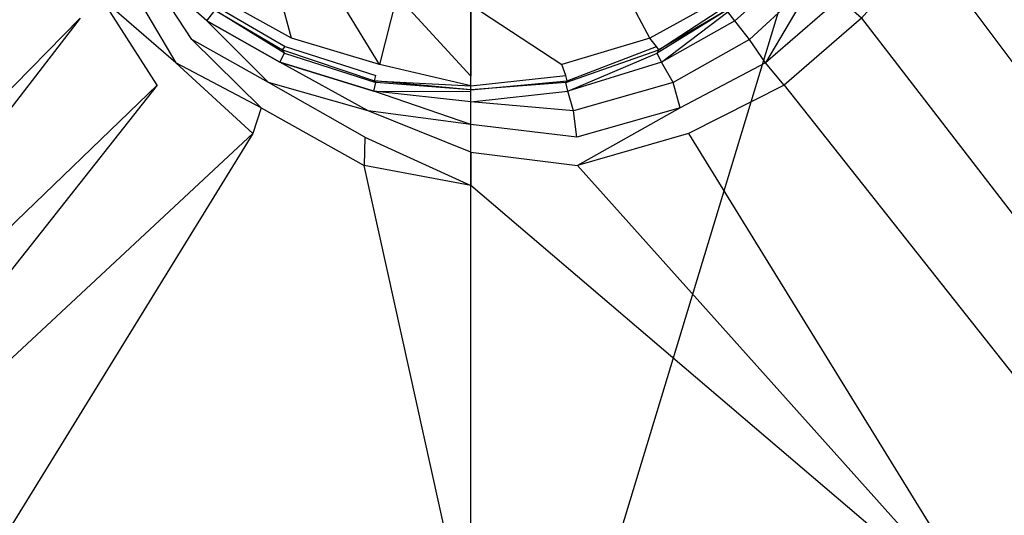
# Model space of a CAD drawing. Extents: x 0 to 1.2, y -0.8 to 0.
# Tile 4 of 17: x 0.5299 to 0.6829, y -0.5329 to -0.4559. Entities that reach past the tile are written whole.
import ezdxf

# ---------------------------------------------------------------- set-up
doc = ezdxf.new("R2010")
doc.units = 0
doc.layers.add('L1_WANNE_0_N_6229J3____REPLACEM', color=7, linetype='CONTINUOUS')

msp = doc.modelspace()

# ---------------------------------------------------------------- linework, layer by layer
at = {"layer": 'L1_WANNE_0_N_6229J3____REPLACEM', "color": 8}
for points, invisible_edges in [([(0.482167, -0.576368), (0.482159, -0.223679), (0.6, -0.187934), (0.482167, -0.576368)], 15), ([(0.482167, -0.576368), (0.6, -0.187934), (0.6, -0.612109), (0.482167, -0.576368)], 15), ([(0.717841, -0.223679), (0.6, -0.612109), (0.6, -0.187934), (0.717841, -0.223679)], 13), ([(0.6, -0.612109), (0.717841, -0.223679), (0.717833, -0.576368), (0.6, -0.612109)], 10), ([(0.753757, -0.480581, 0.030511), (0.683923, -0.40005, 0.028541), (0.681228, -0.415052, 0.028541), (0.753757, -0.480581, 0.030511)], 14), ([(0.75024, -0.510402, 0.030531), (0.681228, -0.415052, 0.028541), (0.677336, -0.430953, 0.028541), (0.75024, -0.510402, 0.030531)], 14), ([(0.753757, -0.480581, 0.030511), (0.681228, -0.415052, 0.028541), (0.75024, -0.510402, 0.030531), (0.753757, -0.480581, 0.030511)], 14), ([(0.744518, -0.52289, 0.030537), (0.677336, -0.430953, 0.028541), (0.670549, -0.444354, 0.028541), (0.744518, -0.52289, 0.030537)], 13), ([(0.677336, -0.430953, 0.028541), (0.744518, -0.52289, 0.030537), (0.75024, -0.510402, 0.030531), (0.677336, -0.430953, 0.028541)], 14), ([(0.529451, -0.444354, 0.028541), (0.463576, -0.532495, 0.030542), (0.539331, -0.455656, 0.028541), (0.529451, -0.444354, 0.028541)], 14), ([(0.572166, -0.458756, 0.016552), (0.568174, -0.443954, 0.008488), (0.561387, -0.452755, 0.016658), (0.572166, -0.458756, 0.016552)], 14), ([(0.577356, -0.448955, 0.008382), (0.568174, -0.443954, 0.008488), (0.572166, -0.458756, 0.016552), (0.577356, -0.448955, 0.008382)], 14), ([(0.631826, -0.443954, 0.008488), (0.622644, -0.448955, 0.008382), (0.627834, -0.458756, 0.016552), (0.631826, -0.443954, 0.008488)], 14), ([(0.638613, -0.452755, 0.016658), (0.631826, -0.443954, 0.008488), (0.627834, -0.458756, 0.016552), (0.638613, -0.452755, 0.016658)], 14), ([(0.736424, -0.532495, 0.030542), (0.670549, -0.444354, 0.028541), (0.660669, -0.455656, 0.028541), (0.736424, -0.532495, 0.030542)], 13), ([(0.670549, -0.444354, 0.028541), (0.736424, -0.532495, 0.030542), (0.744518, -0.52289, 0.030537), (0.670549, -0.444354, 0.028541)], 14), ([(0.556697, -0.458956, 0.028435), (0.549012, -0.447155, 0.027056), (0.546517, -0.449555, 0.028329), (0.556697, -0.458956, 0.028435)], 14), ([(0.558992, -0.456056, 0.027268), (0.549012, -0.447155, 0.027056), (0.556697, -0.458956, 0.028435), (0.558992, -0.456056, 0.027268)], 14), ([(0.558992, -0.456056, 0.027268), (0.56009, -0.454655, 0.02366), (0.549012, -0.447155, 0.027056), (0.558992, -0.456056, 0.027268)], 14), ([(0.641008, -0.456056, 0.027268), (0.650988, -0.447155, 0.027056), (0.63991, -0.454655, 0.02366), (0.641008, -0.456056, 0.027268)], 14), ([(0.650988, -0.447155, 0.027056), (0.641008, -0.456056, 0.027268), (0.643303, -0.458956, 0.028435), (0.650988, -0.447155, 0.027056)], 14), ([(0.653483, -0.449555, 0.028329), (0.650988, -0.447155, 0.027056), (0.643303, -0.458956, 0.028435), (0.653483, -0.449555, 0.028329)], 14), ([(0.554202, -0.462556, 0.028541), (0.546517, -0.449555, 0.028329), (0.542724, -0.452555, 0.028435), (0.554202, -0.462556, 0.028541)], 13), ([(0.546517, -0.449555, 0.028329), (0.554202, -0.462556, 0.028541), (0.556697, -0.458956, 0.028435), (0.546517, -0.449555, 0.028329)], 14), ([(0.585839, -0.462856, 0.01634), (0.577356, -0.448955, 0.008382), (0.572166, -0.458756, 0.016552), (0.585839, -0.462856, 0.01634)], 14), ([(0.588534, -0.452155, 0.00817), (0.577356, -0.448955, 0.008382), (0.585839, -0.462856, 0.01634), (0.588534, -0.452155, 0.00817)], 14), ([(0.622644, -0.448955, 0.008382), (0.611466, -0.452155, 0.00817), (0.614161, -0.462856, 0.01634), (0.622644, -0.448955, 0.008382)], 14), ([(0.627834, -0.458756, 0.016552), (0.622644, -0.448955, 0.008382), (0.614161, -0.462856, 0.01634), (0.627834, -0.458756, 0.016552)], 14), ([(0.645798, -0.462556, 0.028541), (0.653483, -0.449555, 0.028329), (0.643303, -0.458956, 0.028435), (0.645798, -0.462556, 0.028541)], 13), ([(0.653483, -0.449555, 0.028329), (0.645798, -0.462556, 0.028541), (0.657276, -0.452555, 0.028435), (0.653483, -0.449555, 0.028329)], 14), ([(0.551307, -0.466057, 0.028541), (0.542724, -0.452555, 0.028435), (0.539331, -0.455656, 0.028541), (0.551307, -0.466057, 0.028541)], 14), ([(0.554202, -0.462556, 0.028541), (0.542724, -0.452555, 0.028435), (0.551307, -0.466057, 0.028541), (0.554202, -0.462556, 0.028541)], 14), ([(0.6, -0.464656, 0.016658), (0.588534, -0.452155, 0.00817), (0.585839, -0.462856, 0.01634), (0.6, -0.464656, 0.016658)], 13), ([(0.588534, -0.452155, 0.00817), (0.6, -0.464656, 0.016658), (0.6, -0.453555, 0.008382), (0.588534, -0.452155, 0.00817)], 14), ([(0.6, -0.453555, 0.008382), (0.614161, -0.462856, 0.01634), (0.611466, -0.452155, 0.00817), (0.6, -0.453555, 0.008382)], 14), ([(0.657276, -0.452555, 0.028435), (0.645798, -0.462556, 0.028541), (0.648693, -0.466057, 0.028541), (0.657276, -0.452555, 0.028435)], 14), ([(0.660669, -0.455656, 0.028541), (0.657276, -0.452555, 0.028435), (0.648693, -0.466057, 0.028541), (0.660669, -0.455656, 0.028541)], 14), ([(0.55999, -0.454255, 0.020477), (0.570769, -0.460556, 0.020477), (0.560389, -0.453755, 0.018355), (0.55999, -0.454255, 0.020477)], 14), ([(0.560389, -0.453755, 0.018355), (0.571168, -0.460056, 0.018249), (0.561387, -0.452755, 0.016658), (0.560389, -0.453755, 0.018355)], 14), ([(0.570769, -0.460556, 0.020477), (0.571168, -0.460056, 0.018249), (0.560389, -0.453755, 0.018355), (0.570769, -0.460556, 0.020477)], 14), ([(0.572166, -0.458756, 0.016552), (0.561387, -0.452755, 0.016658), (0.571168, -0.460056, 0.018249), (0.572166, -0.458756, 0.016552)], 14), ([(0.614161, -0.462856, 0.01634), (0.6, -0.453555, 0.008382), (0.6, -0.464656, 0.016658), (0.614161, -0.462856, 0.01634)], 13), ([(0.638613, -0.452755, 0.016658), (0.627834, -0.458756, 0.016552), (0.628832, -0.460056, 0.018249), (0.638613, -0.452755, 0.016658)], 14), ([(0.639611, -0.453755, 0.018355), (0.638613, -0.452755, 0.016658), (0.628832, -0.460056, 0.018249), (0.639611, -0.453755, 0.018355)], 14), ([(0.629231, -0.460556, 0.020477), (0.639611, -0.453755, 0.018355), (0.628832, -0.460056, 0.018249), (0.629231, -0.460556, 0.020477)], 14), ([(0.64001, -0.454255, 0.020477), (0.639611, -0.453755, 0.018355), (0.629231, -0.460556, 0.020477), (0.64001, -0.454255, 0.020477)], 14), ([(0.473675, -0.540854, 0.030536), (0.539331, -0.455656, 0.028541), (0.463576, -0.532495, 0.030542), (0.473675, -0.540854, 0.030536)], 13), ([(0.539331, -0.455656, 0.028541), (0.473675, -0.540854, 0.030536), (0.551307, -0.466057, 0.028541), (0.539331, -0.455656, 0.028541)], 14), ([(0.558992, -0.456056, 0.027268), (0.57037, -0.462456, 0.027162), (0.56009, -0.454655, 0.02366), (0.558992, -0.456056, 0.027268)], 14), ([(0.55999, -0.454255, 0.020477), (0.571068, -0.461056, 0.02366), (0.570769, -0.460556, 0.020477), (0.55999, -0.454255, 0.020477)], 13), ([(0.571068, -0.461056, 0.02366), (0.55999, -0.454255, 0.020477), (0.56009, -0.454655, 0.02366), (0.571068, -0.461056, 0.02366)], 14), ([(0.57037, -0.462456, 0.027162), (0.571068, -0.461056, 0.02366), (0.56009, -0.454655, 0.02366), (0.57037, -0.462456, 0.027162)], 14), ([(0.628932, -0.461056, 0.02366), (0.64001, -0.454255, 0.020477), (0.629231, -0.460556, 0.020477), (0.628932, -0.461056, 0.02366)], 13), ([(0.64001, -0.454255, 0.020477), (0.628932, -0.461056, 0.02366), (0.63991, -0.454655, 0.02366), (0.64001, -0.454255, 0.020477)], 14), ([(0.62963, -0.462456, 0.027162), (0.63991, -0.454655, 0.02366), (0.628932, -0.461056, 0.02366), (0.62963, -0.462456, 0.027162)], 14), ([(0.641008, -0.456056, 0.027268), (0.63991, -0.454655, 0.02366), (0.62963, -0.462456, 0.027162), (0.641008, -0.456056, 0.027268)], 14), ([(0.726325, -0.540854, 0.030536), (0.660669, -0.455656, 0.028541), (0.648693, -0.466057, 0.028541), (0.726325, -0.540854, 0.030536)], 13), ([(0.660669, -0.455656, 0.028541), (0.726325, -0.540854, 0.030536), (0.736424, -0.532495, 0.030542), (0.660669, -0.455656, 0.028541)], 14), ([(0.568573, -0.465657, 0.028541), (0.558992, -0.456056, 0.027268), (0.556697, -0.458956, 0.028435), (0.568573, -0.465657, 0.028541)], 14), ([(0.57037, -0.462456, 0.027162), (0.558992, -0.456056, 0.027268), (0.568573, -0.465657, 0.028541), (0.57037, -0.462456, 0.027162)], 14), ([(0.641008, -0.456056, 0.027268), (0.62963, -0.462456, 0.027162), (0.631427, -0.465657, 0.028541), (0.641008, -0.456056, 0.027268)], 14), ([(0.643303, -0.458956, 0.028435), (0.641008, -0.456056, 0.027268), (0.631427, -0.465657, 0.028541), (0.643303, -0.458956, 0.028435)], 14), ([(0.567475, -0.469557, 0.028541), (0.556697, -0.458956, 0.028435), (0.554202, -0.462556, 0.028541), (0.567475, -0.469557, 0.028541)], 14), ([(0.568573, -0.465657, 0.028541), (0.556697, -0.458956, 0.028435), (0.567475, -0.469557, 0.028541), (0.568573, -0.465657, 0.028541)], 14), ([(0.570769, -0.460556, 0.020477), (0.585041, -0.465357, 0.020477), (0.571168, -0.460056, 0.018249), (0.570769, -0.460556, 0.020477)], 14), ([(0.571168, -0.460056, 0.018249), (0.58524, -0.464556, 0.018037), (0.572166, -0.458756, 0.016552), (0.571168, -0.460056, 0.018249)], 14), ([(0.585041, -0.465357, 0.020477), (0.58524, -0.464556, 0.018037), (0.571168, -0.460056, 0.018249), (0.585041, -0.465357, 0.020477)], 14), ([(0.585839, -0.462856, 0.01634), (0.572166, -0.458756, 0.016552), (0.58524, -0.464556, 0.018037), (0.585839, -0.462856, 0.01634)], 14), ([(0.627834, -0.458756, 0.016552), (0.614161, -0.462856, 0.01634), (0.61476, -0.464556, 0.018037), (0.627834, -0.458756, 0.016552)], 14), ([(0.628832, -0.460056, 0.018249), (0.627834, -0.458756, 0.016552), (0.61476, -0.464556, 0.018037), (0.628832, -0.460056, 0.018249)], 14), ([(0.614959, -0.465357, 0.020477), (0.628832, -0.460056, 0.018249), (0.61476, -0.464556, 0.018037), (0.614959, -0.465357, 0.020477)], 14), ([(0.629231, -0.460556, 0.020477), (0.628832, -0.460056, 0.018249), (0.614959, -0.465357, 0.020477), (0.629231, -0.460556, 0.020477)], 14), ([(0.643303, -0.458956, 0.028435), (0.631427, -0.465657, 0.028541), (0.632525, -0.469557, 0.028541), (0.643303, -0.458956, 0.028435)], 14), ([(0.645798, -0.462556, 0.028541), (0.643303, -0.458956, 0.028435), (0.632525, -0.469557, 0.028541), (0.645798, -0.462556, 0.028541)], 14), ([(0.57037, -0.462456, 0.027162), (0.584941, -0.466957, 0.026843), (0.571068, -0.461056, 0.02366), (0.57037, -0.462456, 0.027162)], 14), ([(0.58524, -0.465657, 0.02366), (0.585041, -0.465357, 0.020477), (0.570769, -0.460556, 0.020477), (0.58524, -0.465657, 0.02366)], 14), ([(0.571068, -0.461056, 0.02366), (0.58524, -0.465657, 0.02366), (0.570769, -0.460556, 0.020477), (0.571068, -0.461056, 0.02366)], 14), ([(0.584941, -0.466957, 0.026843), (0.58524, -0.465657, 0.02366), (0.571068, -0.461056, 0.02366), (0.584941, -0.466957, 0.026843)], 14), ([(0.61476, -0.465657, 0.02366), (0.629231, -0.460556, 0.020477), (0.614959, -0.465357, 0.020477), (0.61476, -0.465657, 0.02366)], 14), ([(0.628932, -0.461056, 0.02366), (0.629231, -0.460556, 0.020477), (0.61476, -0.465657, 0.02366), (0.628932, -0.461056, 0.02366)], 14), ([(0.615059, -0.466957, 0.026843), (0.628932, -0.461056, 0.02366), (0.61476, -0.465657, 0.02366), (0.615059, -0.466957, 0.026843)], 14), ([(0.62963, -0.462456, 0.027162), (0.628932, -0.461056, 0.02366), (0.615059, -0.466957, 0.026843), (0.62963, -0.462456, 0.027162)], 14), ([(0.566178, -0.473557, 0.028647), (0.554202, -0.462556, 0.028541), (0.551307, -0.466057, 0.028541), (0.566178, -0.473557, 0.028647)], 14), ([(0.567475, -0.469557, 0.028541), (0.554202, -0.462556, 0.028541), (0.566178, -0.473557, 0.028647), (0.567475, -0.469557, 0.028541)], 14), ([(0.584043, -0.470057, 0.028541), (0.57037, -0.462456, 0.027162), (0.568573, -0.465657, 0.028541), (0.584043, -0.470057, 0.028541)], 14), ([(0.584941, -0.466957, 0.026843), (0.57037, -0.462456, 0.027162), (0.584043, -0.470057, 0.028541), (0.584941, -0.466957, 0.026843)], 14), ([(0.6, -0.466157, 0.018355), (0.585839, -0.462856, 0.01634), (0.58524, -0.464556, 0.018037), (0.6, -0.466157, 0.018355)], 14), ([(0.6, -0.466157, 0.018355), (0.6, -0.464656, 0.016658), (0.585839, -0.462856, 0.01634), (0.6, -0.466157, 0.018355)], 14), ([(0.61476, -0.464556, 0.018037), (0.614161, -0.462856, 0.01634), (0.6, -0.464656, 0.016658), (0.61476, -0.464556, 0.018037)], 14), ([(0.62963, -0.462456, 0.027162), (0.615059, -0.466957, 0.026843), (0.615957, -0.470057, 0.028541), (0.62963, -0.462456, 0.027162)], 14), ([(0.631427, -0.465657, 0.028541), (0.62963, -0.462456, 0.027162), (0.615957, -0.470057, 0.028541), (0.631427, -0.465657, 0.028541)], 14), ([(0.645798, -0.462556, 0.028541), (0.632525, -0.469557, 0.028541), (0.633822, -0.473557, 0.028647), (0.645798, -0.462556, 0.028541)], 14), ([(0.648693, -0.466057, 0.028541), (0.645798, -0.462556, 0.028541), (0.633822, -0.473557, 0.028647), (0.648693, -0.466057, 0.028541)], 14), ([(0.585041, -0.465357, 0.020477), (0.6, -0.466157, 0.018355), (0.58524, -0.464556, 0.018037), (0.585041, -0.465357, 0.020477)], 14), ([(0.614959, -0.465357, 0.020477), (0.61476, -0.464556, 0.018037), (0.6, -0.466157, 0.018355), (0.614959, -0.465357, 0.020477)], 14), ([(0.6, -0.466157, 0.018355), (0.61476, -0.464556, 0.018037), (0.6, -0.464656, 0.016658), (0.6, -0.466157, 0.018355)], 14), ([(0.487222, -0.547178, 0.030623), (0.551307, -0.466057, 0.028541), (0.473675, -0.540854, 0.030536), (0.487222, -0.547178, 0.030623)], 13), ([(0.551307, -0.466057, 0.028541), (0.487222, -0.547178, 0.030623), (0.566178, -0.473557, 0.028647), (0.551307, -0.466057, 0.028541)], 14), ([(0.583544, -0.474157, 0.028647), (0.568573, -0.465657, 0.028541), (0.567475, -0.469557, 0.028541), (0.583544, -0.474157, 0.028647)], 14), ([(0.584043, -0.470057, 0.028541), (0.568573, -0.465657, 0.028541), (0.583544, -0.474157, 0.028647), (0.584043, -0.470057, 0.028541)], 14), ([(0.584941, -0.466957, 0.026843), (0.6, -0.467057, 0.023767), (0.58524, -0.465657, 0.02366), (0.584941, -0.466957, 0.026843)], 14), ([(0.58524, -0.465657, 0.02366), (0.6, -0.466757, 0.020584), (0.585041, -0.465357, 0.020477), (0.58524, -0.465657, 0.02366)], 13), ([(0.6, -0.466757, 0.020584), (0.6, -0.466157, 0.018355), (0.585041, -0.465357, 0.020477), (0.6, -0.466757, 0.020584)], 14), ([(0.6, -0.466757, 0.020584), (0.58524, -0.465657, 0.02366), (0.6, -0.467057, 0.023767), (0.6, -0.466757, 0.020584)], 14), ([(0.6, -0.466757, 0.020584), (0.61476, -0.465657, 0.02366), (0.614959, -0.465357, 0.020477), (0.6, -0.466757, 0.020584)], 13), ([(0.6, -0.466757, 0.020584), (0.614959, -0.465357, 0.020477), (0.6, -0.466157, 0.018355), (0.6, -0.466757, 0.020584)], 14), ([(0.61476, -0.465657, 0.02366), (0.6, -0.466757, 0.020584), (0.6, -0.467057, 0.023767), (0.61476, -0.465657, 0.02366)], 14), ([(0.615059, -0.466957, 0.026843), (0.61476, -0.465657, 0.02366), (0.6, -0.467057, 0.023767), (0.615059, -0.466957, 0.026843)], 14), ([(0.631427, -0.465657, 0.028541), (0.615957, -0.470057, 0.028541), (0.616456, -0.474157, 0.028647), (0.631427, -0.465657, 0.028541)], 14), ([(0.632525, -0.469557, 0.028541), (0.631427, -0.465657, 0.028541), (0.616456, -0.474157, 0.028647), (0.632525, -0.469557, 0.028541)], 14), ([(0.712778, -0.547178, 0.030623), (0.648693, -0.466057, 0.028541), (0.633822, -0.473557, 0.028647), (0.712778, -0.547178, 0.030623)], 13), ([(0.648693, -0.466057, 0.028541), (0.712778, -0.547178, 0.030623), (0.726325, -0.540854, 0.030536), (0.648693, -0.466057, 0.028541)], 14), ([(0.6, -0.472157, 0.028647), (0.584941, -0.466957, 0.026843), (0.584043, -0.470057, 0.028541), (0.6, -0.472157, 0.028647)], 14), ([(0.6, -0.468657, 0.027162), (0.584941, -0.466957, 0.026843), (0.6, -0.472157, 0.028647), (0.6, -0.468657, 0.027162)], 14), ([(0.6, -0.468657, 0.027162), (0.6, -0.467057, 0.023767), (0.584941, -0.466957, 0.026843), (0.6, -0.468657, 0.027162)], 14), ([(0.615957, -0.470057, 0.028541), (0.615059, -0.466957, 0.026843), (0.6, -0.468657, 0.027162), (0.615957, -0.470057, 0.028541)], 14), ([(0.6, -0.468657, 0.027162), (0.615059, -0.466957, 0.026843), (0.6, -0.467057, 0.023767), (0.6, -0.468657, 0.027162)], 14), ([(0.615957, -0.470057, 0.028541), (0.6, -0.468657, 0.027162), (0.6, -0.472157, 0.028647), (0.615957, -0.470057, 0.028541)], 14), ([(0.583444, -0.478558, 0.028753), (0.567475, -0.469557, 0.028541), (0.566178, -0.473557, 0.028647), (0.583444, -0.478558, 0.028753)], 13), ([(0.567475, -0.469557, 0.028541), (0.583444, -0.478558, 0.028753), (0.583544, -0.474157, 0.028647), (0.567475, -0.469557, 0.028541)], 14), ([(0.6, -0.476458, 0.028647), (0.584043, -0.470057, 0.028541), (0.583544, -0.474157, 0.028647), (0.6, -0.476458, 0.028647)], 14), ([(0.6, -0.472157, 0.028647), (0.584043, -0.470057, 0.028541), (0.6, -0.476458, 0.028647), (0.6, -0.472157, 0.028647)], 14), ([(0.616456, -0.474157, 0.028647), (0.615957, -0.470057, 0.028541), (0.6, -0.472157, 0.028647), (0.616456, -0.474157, 0.028647)], 14), ([(0.616556, -0.478558, 0.028753), (0.632525, -0.469557, 0.028541), (0.616456, -0.474157, 0.028647), (0.616556, -0.478558, 0.028753)], 13), ([(0.632525, -0.469557, 0.028541), (0.616556, -0.478558, 0.028753), (0.633822, -0.473557, 0.028647), (0.632525, -0.469557, 0.028541)], 14), ([(0.616456, -0.474157, 0.028647), (0.6, -0.472157, 0.028647), (0.6, -0.476458, 0.028647), (0.616456, -0.474157, 0.028647)], 14), ([(0.518197, -0.551437, 0.030686), (0.566178, -0.473557, 0.028647), (0.487222, -0.547178, 0.030623), (0.518197, -0.551437, 0.030686)], 13), ([(0.566178, -0.473557, 0.028647), (0.518197, -0.551437, 0.030686), (0.583444, -0.478558, 0.028753), (0.566178, -0.473557, 0.028647)], 14), ([(0.681803, -0.551437, 0.030686), (0.633822, -0.473557, 0.028647), (0.616556, -0.478558, 0.028753), (0.681803, -0.551437, 0.030686)], 13), ([(0.633822, -0.473557, 0.028647), (0.681803, -0.551437, 0.030686), (0.712778, -0.547178, 0.030623), (0.633822, -0.473557, 0.028647)], 14), ([(0.6, -0.481658, 0.028753), (0.583544, -0.474157, 0.028647), (0.583444, -0.478558, 0.028753), (0.6, -0.481658, 0.028753)], 13), ([(0.583544, -0.474157, 0.028647), (0.6, -0.481658, 0.028753), (0.6, -0.476458, 0.028647), (0.583544, -0.474157, 0.028647)], 14), ([(0.6, -0.476458, 0.028647), (0.616556, -0.478558, 0.028753), (0.616456, -0.474157, 0.028647), (0.6, -0.476458, 0.028647)], 14), ([(0.616556, -0.478558, 0.028753), (0.6, -0.476458, 0.028647), (0.6, -0.481658, 0.028753), (0.616556, -0.478558, 0.028753)], 13), ([(0.6, -0.553379, 0.030677), (0.583444, -0.478558, 0.028753), (0.518197, -0.551437, 0.030686), (0.6, -0.553379, 0.030677)], 14), ([(0.6, -0.481658, 0.028753), (0.583444, -0.478558, 0.028753), (0.6, -0.553379, 0.030677), (0.6, -0.481658, 0.028753)], 14), ([(0.681803, -0.551437, 0.030686), (0.616556, -0.478558, 0.028753), (0.6, -0.481658, 0.028753), (0.681803, -0.551437, 0.030686)], 14), ([(0.681803, -0.551437, 0.030686), (0.6, -0.481658, 0.028753), (0.6, -0.553379, 0.030677), (0.681803, -0.551437, 0.030686)], 14)]:
    msp.add_3dface(points, dxfattribs=dict(at, invisible_edges=invisible_edges))

doc.saveas('drawing.dxf')
